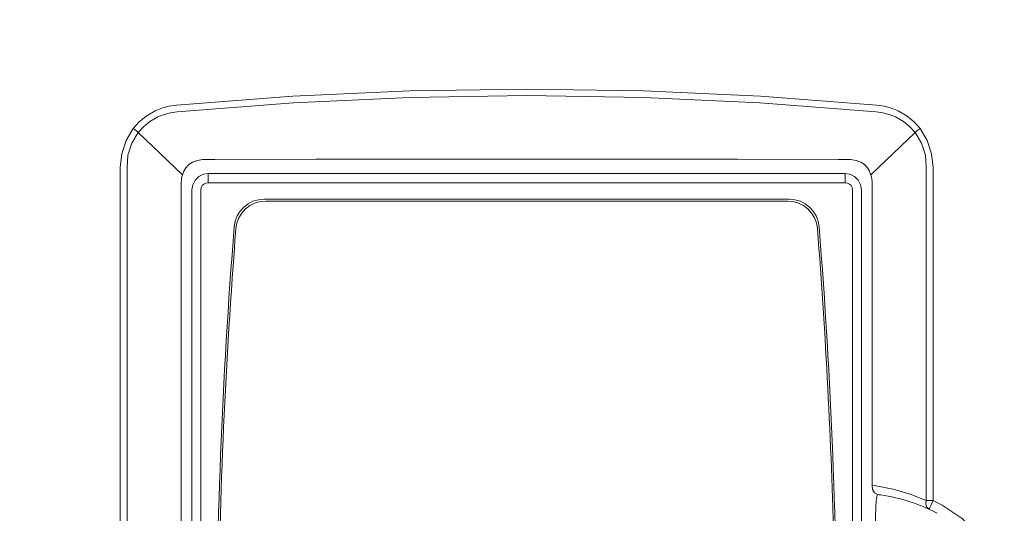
# Model space of a CAD drawing. Header units: millimetres. Extents: x -473 to 23648, y -382 to 1866.
# Tile 222 of 256: x 10591 to 10696, y 605 to 658. Entities that reach past the tile are written whole.
import ezdxf

# ---------------------------------------------------------------- set-up
doc = ezdxf.new("R2010")
doc.units = ezdxf.units.MM
doc.header["$LTSCALE"] = 80
doc.header["$PDMODE"] = 3
doc.header["$PDSIZE"] = 0.3
doc.layers.get('0').update_dxf_attribs({"linetype": 'CONTINUOUS'})
doc.styles.get("Standard").update_dxf_attribs({"font": 'technic_.ttf', "width": 0.7})
doc.dimstyles.get("Standard").update_dxf_attribs({"dimtxt": 3, "dimasz": 3, "dimexe": 0.18, "dimexo": 0.0625, "dimgap": 0.09, "dimtad": 1, "dimdsep": 46, "dimtxsty": 'Standard', "dimcen": 0.09, "dimadec": 0, "dimazin": 0, "dimtol": 1, "dimtp": 0.01, "dimtm": 0.01, "dimtfac": 1, "dimtofl": 0, "dimtmove": 0, "dimatfit": 3, "dimfxl": 1, "dimtolj": 1, "dimarcsym": 0})

# ---------------------------------------------------------------- blocks, each defined once
blk = doc.blocks.new('*D92')
at = {"color": 0, "lineweight": -2, "transparency": 16777216}
for p, q in [((10644.95, 710.13), (10484.8, 710.13)), ((10484.98, 700.13), (10484.98, 313.3)), ((10544.58, 303.3), (10484.8, 303.3))]:
    blk.add_line(p, q, dxfattribs=at)
at = {"color": 0, "lineweight": 0, "transparency": 16777216}
for p in [(10645.01, 710.13), (10484.98, 303.3), (10544.64, 303.3)]:
    blk.add_point(p, dxfattribs=at)
for points in [[(10483.32, 700.13), (10486.65, 700.13), (10484.98, 710.13)], [(10483.32, 313.3), (10486.65, 313.3), (10484.98, 303.3)]]:
    blk.add_solid(points, dxfattribs=at)
at = {"color": 0, "lineweight": 0, "transparency": 16777216, "insert": (10472.39, 506.72), "char_height": 5, "attachment_point": 5, "rotation": 90}
blk.add_mtext('\\A1;{\\Ftxt.shx,gbcbig.shx;\\H5x;407}', dxfattribs=at)

msp = doc.modelspace()

# ---------------------------------------------------------------- linework, layer by layer
at = {"color": 0, "linetype": 'Continuous', "lineweight": 0}
for p, q in [((10608.24, 641.71), (10603.511, 646.243)), ((10681.777, 641.71), (10686.506, 646.243)), ((10601.588, 590.407), (10601.587, 642.503)), ((10602.316, 590.407), (10602.316, 642.503)), ((10633.671, 641.843), (10611.009, 641.862)), ((10687.702, 642.503), (10687.702, 606.851)), ((10688.43, 642.503), (10688.43, 606.851)), ((10609.249, 640.103), (10609.249, 534.103)), ((10610.199, 640.103), (10610.199, 534.103)), ((10679.818, 534.103), (10679.818, 640.103)), ((10680.769, 534.103), (10680.769, 640.103)), ((10673.068, 639.103), (10616.949, 639.103)), ((10672.883, 638.903), (10617.134, 638.903)), ((10608.095, 596.567), (10608.095, 638.18)), ((10681.922, 638.18), (10681.923, 608.497)), ((10681.923, 608.497), (10682.119, 608.476)), ((10682.119, 608.476), (10682.316, 608.45)), ((10682.316, 608.45), (10684.186, 608.083)), ((10682.4, 607.164), (10682.482, 607.506)), ((10687.702, 606.851), (10688.43, 606.851)), ((10688.43, 606.851), (10688.915, 606.619)), ((10688.915, 606.619), (10689.394, 606.375))]:
    msp.add_line(p, q, dxfattribs=at)
for points in [[(10607.587, 649.15), (10620.037, 650.103), (10632.515, 650.677), (10645.009, 650.869)], [(10645.009, 650.869), (10657.502, 650.677), (10669.98, 650.103), (10682.431, 649.15)], [(10605.299, 648.534), (10606.033, 648.825), (10606.798, 649.032), (10607.587, 649.15)], [(10607.664, 648.428), (10620.087, 649.403), (10632.539, 649.989), (10645.009, 650.185)], [(10645.009, 650.185), (10657.478, 649.989), (10669.93, 649.403), (10682.353, 648.428)], [(10682.431, 649.15), (10683.219, 649.032), (10683.984, 648.825), (10684.718, 648.534)], [(10602.967, 646.647), (10603.577, 647.34), (10604.347, 647.981), (10605.299, 648.534)], [(10605.603, 647.905), (10606.264, 648.164), (10606.954, 648.34), (10607.664, 648.428)], [(10682.353, 648.428), (10683.063, 648.34), (10683.753, 648.164), (10684.414, 647.905)], [(10684.718, 648.534), (10685.671, 647.981), (10686.441, 647.34), (10687.05, 646.647)], [(10603.511, 646.243), (10604.064, 646.853), (10604.755, 647.417), (10605.603, 647.905)], [(10684.414, 647.905), (10685.262, 647.417), (10685.953, 646.853), (10686.506, 646.243)], [(10601.587, 642.503), (10601.737, 643.947), (10602.203, 645.364), (10602.967, 646.647)], [(10602.316, 642.503), (10602.407, 643.808), (10602.811, 645.091), (10603.511, 646.243)], [(10602.967, 646.647), (10603.161, 646.501), (10603.346, 646.364), (10603.511, 646.243)], [(10687.05, 646.647), (10686.856, 646.501), (10686.671, 646.364), (10686.506, 646.243)], [(10686.506, 646.243), (10687.203, 645.097), (10687.609, 643.815), (10687.702, 642.503)], [(10687.05, 646.647), (10687.812, 645.37), (10688.278, 643.955), (10688.43, 642.503)], [(10608.24, 641.71), (10608.378, 642.111), (10608.595, 642.47), (10608.898, 642.792), (10609.307, 643.065), (10609.816, 643.241)], [(10609.816, 643.241), (10610.013, 643.288), (10610.201, 643.319), (10610.377, 643.337), (10610.541, 643.342)], [(10610.541, 643.342), (10611.1, 643.344), (10611.678, 643.342)], [(10611.678, 643.342), (10622.485, 643.368), (10633.614, 643.383), (10645.009, 643.388)], [(10645.009, 643.388), (10656.403, 643.383), (10667.532, 643.368), (10678.339, 643.342)], [(10678.339, 643.342), (10678.895, 643.344), (10679.476, 643.342)], [(10679.476, 643.342), (10679.652, 643.336), (10679.828, 643.318), (10680.009, 643.287), (10680.202, 643.241)], [(10680.202, 643.241), (10680.711, 643.065), (10681.12, 642.792), (10681.423, 642.47), (10681.639, 642.111), (10681.777, 641.71)], [(10611.009, 641.862), (10610.465, 641.776), (10609.974, 641.526), (10609.585, 641.137), (10609.335, 640.647), (10609.249, 640.103)], [(10610.96, 640.862), (10610.964, 641.239), (10610.975, 641.56), (10610.99, 641.778), (10611.009, 641.862)], [(10679.009, 641.862), (10656.346, 641.843), (10633.671, 641.843)], [(10679.057, 640.862), (10679.053, 641.239), (10679.042, 641.56), (10679.027, 641.778), (10679.009, 641.862)], [(10680.769, 640.103), (10680.682, 640.647), (10680.432, 641.137), (10680.043, 641.526), (10679.552, 641.776), (10679.009, 641.862)], [(10608.095, 638.18), (10608.093, 639.578), (10608.106, 640.915)], [(10608.106, 640.915), (10608.116, 641.101), (10608.14, 641.297), (10608.18, 641.5), (10608.24, 641.71)], [(10610.96, 640.862), (10610.725, 640.825), (10610.513, 640.718), (10610.345, 640.55), (10610.236, 640.338), (10610.199, 640.103)], [(10679.057, 640.862), (10656.362, 640.843), (10633.655, 640.843), (10610.96, 640.862)], [(10679.818, 640.103), (10679.781, 640.338), (10679.673, 640.549), (10679.504, 640.718), (10679.292, 640.825), (10679.057, 640.862)], [(10681.777, 641.71), (10681.875, 641.312), (10681.911, 640.915)], [(10681.911, 640.915), (10681.924, 639.578), (10681.922, 638.18)], [(10681.923, 608.497), (10681.979, 608.031), (10682.181, 607.672), (10682.482, 607.506)], [(10682.236, 597.403), (10682.212, 598.761), (10682.202, 600.234), (10682.205, 601.797), (10682.226, 603.4), (10682.266, 604.956), (10682.326, 606.291), (10682.4, 607.164)], [(10682.482, 607.506), (10682.669, 607.485), (10682.856, 607.461)], [(10684.186, 608.083), (10685.99, 607.544), (10687.702, 606.851)], [(10687.702, 606.851), (10687.667, 606.458), (10687.762, 606.137), (10687.968, 605.943)], [(10688.43, 606.851), (10688.213, 606.392), (10688.043, 606.059), (10687.968, 605.943)], [(10689.394, 606.375), (10691.55, 604.933), (10693.365, 603.073), (10694.746, 600.899), (10695.654, 598.479), (10696.046, 595.908), (10695.896, 593.311)]]:
    msp.add_lwpolyline(points, dxfattribs=at)
for centre, radius, start, end in [((10616.949, 635.903), 3.2, 90, 175.46434), ((10617.134, 635.703), 3.2, 90, 175.48143), ((10672.883, 635.703), 3.2, 4.51857, 90), ((10673.068, 635.903), 3.2, 4.53566, 90), ((11234.609, 586.905), 622.8, 175.46434, 184.474232), ((11234.609, 586.905), 622.6, 175.481431, 179.39807), ((10055.409, 586.905), 622.6, 1.366484, 4.518569), ((10055.409, 586.905), 622.8, 355.525768, 4.53566), ((10680.144, 588.958), 18.7, 62.14417, 81.66216)]:
    msp.add_arc(centre, radius, start, end, dxfattribs=at)

# ---------------------------------------------------------------- dimensions: what is measured, and where the dimension line sits
at = {"color": 3, "lineweight": 0}
dim = msp.add_linear_dim(base=(10484.983, 303.303), p1=(10645.009, 710.128), p2=(10544.64, 303.303), angle=90, text='{\\Ftxt.shx,gbcbig.shx;\\H5x;407}', dimstyle='Standard', override={"dimtxt": 5, "dimasz": 10}, dxfattribs=at)
dim.commit()
dim.dimension.update_dxf_attribs({"geometry": '*D92', "text_midpoint": (10472.393, 506.715)})

doc.saveas('drawing.dxf')
